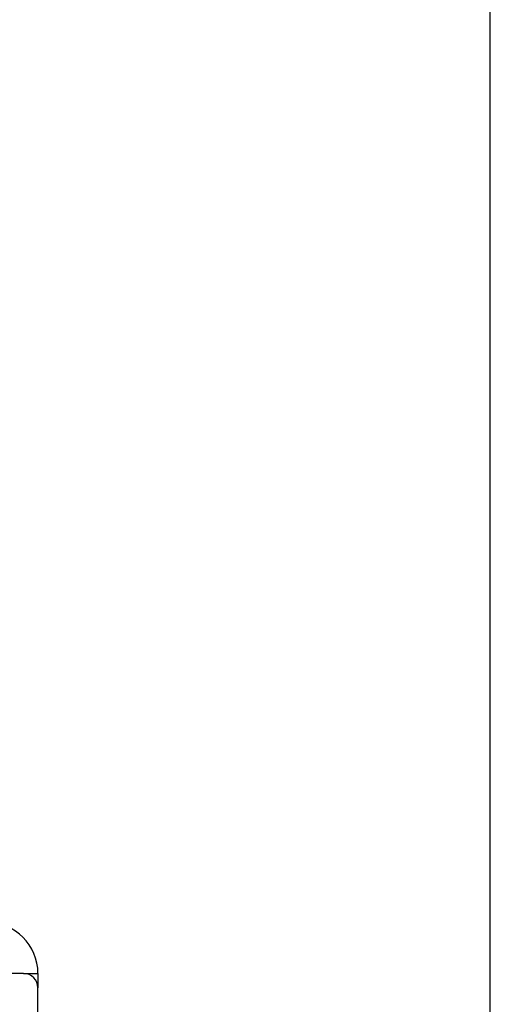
# Paper-space layout 'Blatt5' of a CAD drawing. Header units: millimetres. Extents: x 5 to 418, y 2 to 292.
# Tile 28 of 30: x 293 to 309, y 221 to 255. Entities that reach past the tile are written whole.
import ezdxf

# ---------------------------------------------------------------- set-up
doc = ezdxf.new("R2010")
doc.units = ezdxf.units.MM
doc.layers.add('SLD-0', color=7, linetype='Continuous')
doc.styles.add('SLDTEXTSTYLE1', font='TXT', dxfattribs={"width": 0.605})
doc.dimstyles.new('SLDDIMSTYLE6', dxfattribs={"dimtxt": 3.5, "dimasz": 3.302, "dimexe": 0, "dimexo": 0.0625, "dimgap": 0.875, "dimtad": 1, "dimlfac": 2, "dimrnd": 1e-09, "dimzin": 12, "dimdsep": 46, "dimtxsty": 'SLDTEXTSTYLE1', "dimsah": 1, "dimcen": 0.09, "dimadec": 0, "dimazin": 3, "dimtfac": 1, "dimtofl": 0, "dimtmove": 0, "dimatfit": 3, "dimfxl": 1, "dimfrac": 2, "dimtolj": 1, "dimtzin": 12, "dimarcsym": 0})

# ---------------------------------------------------------------- blocks, each defined once
blk = doc.blocks.new('_D_34')
at = {"layer": 'SLD-0', "color": 7}
for p, q in [((113.293, 153.905), (113.293, 269.669)), ((309.293, 153.905), (309.293, 269.669)), ((113.293, 268.669), (309.293, 268.669))]:
    blk.add_line(p, q, dxfattribs=at)
for points in [[(113.293, 268.669), (116.595, 268.161), (116.595, 269.177)], [(309.293, 268.669), (305.991, 269.177), (305.991, 268.161)]]:
    blk.add_solid(points, dxfattribs=at)
at = {"layer": 'SLD-0', "color": 7, "insert": (207.282, 273.18), "char_height": 3.5, "attachment_point": 1, "style": 'SLDTEXTSTYLE1'}
blk.add_mtext('392', dxfattribs=at)

psp = doc.layouts.new('Blatt5')

# ---------------------------------------------------------------- linework, layer by layer
at = {"color": 7, "linetype": 'Continuous', "lineweight": 25}
for p, q in [((293.2926, 221.8683), (292.0426, 221.8683)), ((293.2926, 221.8683), (293.7926, 221.8683)), ((293.7926, 221.8683), (293.7926, 221.3683)), ((293.7926, 185.6183), (293.7926, 221.3683))]:
    psp.add_line(p, q, dxfattribs=at)
for centre, radius in [((292.0426, 221.8683), 1.75), ((293.2926, 221.3683), 0.5)]:
    psp.add_arc(centre, radius, 0, 90, dxfattribs=at)

# ---------------------------------------------------------------- dimensions: what is measured, and where the dimension line sits
at = {"layer": 'SLD-0', "color": 7}
dim = psp.add_linear_dim(base=(309.2926, 268.6687), p1=(113.2926, 153.9048), p2=(309.2926, 153.9048), dimstyle='SLDDIMSTYLE6', dxfattribs=at)
dim.commit()
dim.dimension.update_dxf_attribs({"geometry": '_D_34', "text_midpoint": (211.2926, 268.6687), "dimtype": 160})

doc.saveas('drawing.dxf')
